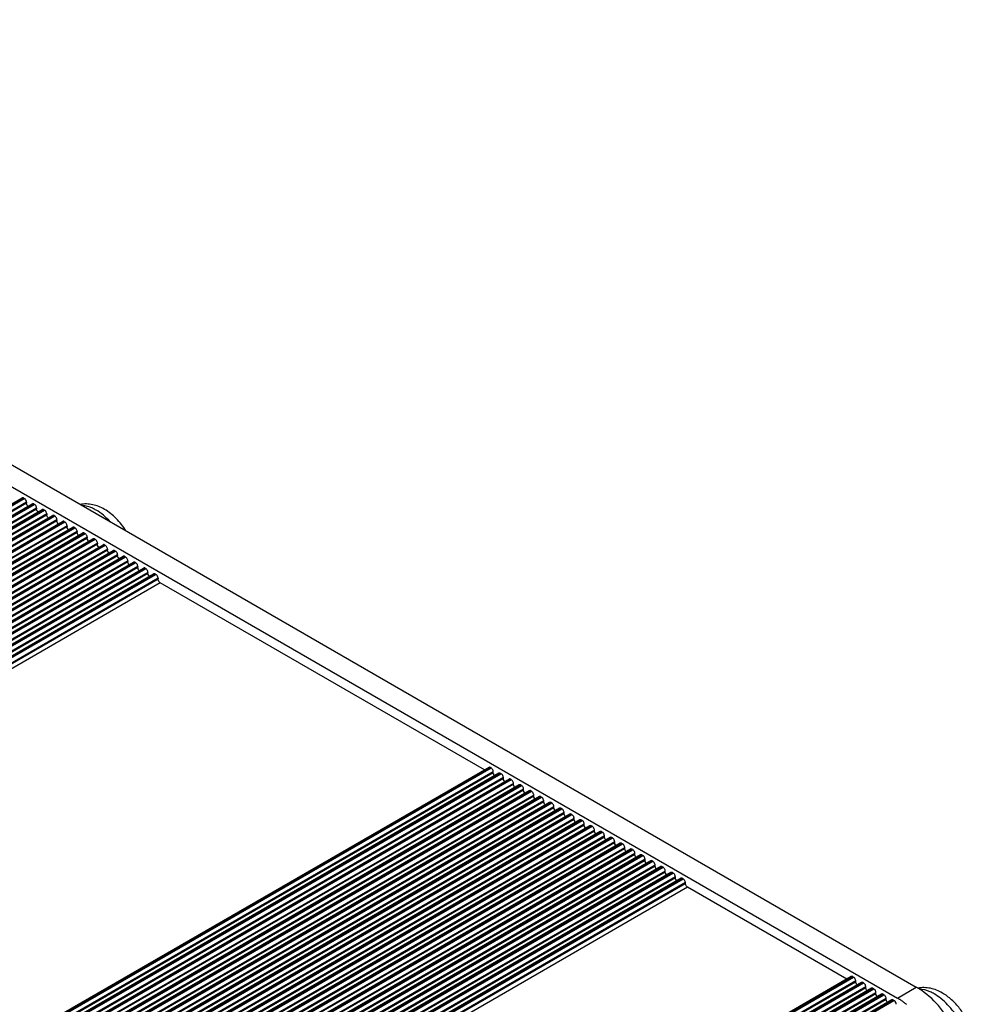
# Model space of a CAD drawing. Header units: inches. Extents: x 0 to 17, y 0 to 11.
# Tile 42 of 44: x 11.7 to 12.8, y 3.9 to 5. Entities that reach past the tile are written whole.
import ezdxf

# ---------------------------------------------------------------- set-up
doc = ezdxf.new("R2010")
doc.units = ezdxf.units.IN
doc.header["$LTSCALE"] = 0.935
doc.header["$MEASUREMENT"] = 0
doc.layers.get('0').update_dxf_attribs({"linetype": 'CONTINUOUS'})

msp = doc.modelspace()

# ---------------------------------------------------------------- linework, layer by layer
at = {"color": 7, "linetype": 'Continuous'}
for p, q in [((10.8838, 4.9585), (12.7281, 3.8936)), ((10.8629, 4.9464), (12.7073, 3.8816)), ((9.4383, 3.1008), (11.7441, 4.432)), ((11.7458, 4.4319), (9.4393, 3.1003)), ((9.44, 3.0999), (11.7465, 4.4315)), ((11.7489, 4.4273), (9.4449, 3.097)), ((9.4456, 3.0966), (11.7489, 4.4265)), ((9.4495, 3.0944), (11.7552, 4.4256)), ((11.7569, 4.4254), (9.4505, 3.0938)), ((9.4512, 3.0934), (11.7576, 4.425)), ((11.7458, 4.4319), (11.7465, 4.4315)), ((11.7489, 4.4273), (11.7489, 4.4265)), ((11.7492, 4.4249), (11.7489, 4.4265)), ((11.7569, 4.4254), (11.7576, 4.425)), ((11.76, 4.4208), (9.456, 3.0906)), ((9.4567, 3.0902), (11.76, 4.42)), ((9.4606, 3.088), (11.7663, 4.4192)), ((11.768, 4.419), (9.4616, 3.0874)), ((9.4623, 3.087), (11.7687, 4.4186)), ((11.7712, 4.4144), (9.4672, 3.0842)), ((9.4679, 3.0838), (11.7712, 4.4136)), ((9.4717, 3.0816), (11.7775, 4.4128)), ((11.7792, 4.4126), (9.4727, 3.081)), ((9.4734, 3.0806), (11.7799, 4.4122)), ((11.76, 4.4208), (11.76, 4.42)), ((11.7604, 4.4184), (11.76, 4.42)), ((11.768, 4.419), (11.7687, 4.4186)), ((11.7712, 4.4144), (11.7712, 4.4136)), ((11.7715, 4.412), (11.7712, 4.4136)), ((11.7792, 4.4126), (11.7799, 4.4122)), ((11.7823, 4.408), (9.4783, 3.0778)), ((9.479, 3.0774), (11.7823, 4.4072)), ((9.4829, 3.0751), (11.7886, 4.4063)), ((11.7903, 4.4062), (9.4839, 3.0745)), ((9.4846, 3.0741), (11.791, 4.4058)), ((11.7935, 4.4015), (9.4894, 3.0713)), ((9.4901, 3.0709), (11.7935, 4.4007)), ((11.7823, 4.408), (11.7823, 4.4072)), ((11.7826, 4.4056), (11.7823, 4.4072)), ((11.7903, 4.4062), (11.791, 4.4058)), ((11.7935, 4.4015), (11.7935, 4.4007)), ((11.7938, 4.3991), (11.7935, 4.4007)), ((9.494, 3.0687), (11.7997, 4.3999)), ((11.8015, 4.3997), (9.495, 3.0681)), ((9.4957, 3.0677), (11.8022, 4.3993)), ((11.8046, 4.3951), (9.5006, 3.0649)), ((9.5013, 3.0645), (11.8046, 4.3943)), ((9.5051, 3.0623), (11.8109, 4.3935)), ((11.8126, 4.3933), (9.5061, 3.0617)), ((9.5068, 3.0613), (11.8133, 4.3929)), ((11.8015, 4.3997), (11.8022, 4.3993)), ((11.8046, 4.3951), (11.8046, 4.3943)), ((11.8049, 4.3927), (11.8046, 4.3943)), ((11.8126, 4.3933), (11.8133, 4.3929)), ((11.8157, 4.3887), (9.5117, 3.0585)), ((9.5124, 3.0581), (11.8157, 4.3879)), ((9.5163, 3.0558), (11.822, 4.387)), ((11.8237, 4.3869), (9.5173, 3.0553)), ((9.518, 3.0549), (11.8244, 4.3865)), ((11.8269, 4.3823), (9.5228, 3.052)), ((9.5235, 3.0516), (11.8269, 4.3814)), ((9.5274, 3.0494), (11.8331, 4.3806)), ((11.8349, 4.3804), (9.5284, 3.0488)), ((9.5291, 3.0484), (11.8356, 4.38)), ((11.8157, 4.3887), (11.8157, 4.3879)), ((11.8161, 4.3863), (11.8157, 4.3879)), ((11.8237, 4.3869), (11.8244, 4.3865)), ((11.8269, 4.3823), (11.8269, 4.3814)), ((11.8272, 4.3798), (11.8269, 4.3814)), ((11.8349, 4.3804), (11.8356, 4.38)), ((11.838, 4.3758), (9.534, 3.0456)), ((9.5347, 3.0452), (11.838, 4.375)), ((9.5385, 3.043), (11.8443, 4.3742)), ((11.846, 4.374), (9.5395, 3.0424)), ((9.5402, 3.042), (11.8467, 4.3736)), ((11.8491, 4.3694), (9.5451, 3.0392)), ((9.5458, 3.0388), (11.8491, 4.3686)), ((9.5497, 3.0366), (11.8554, 4.3678)), ((11.8571, 4.3676), (9.5507, 3.036)), ((11.838, 4.3758), (11.838, 4.375)), ((11.8383, 4.3734), (11.838, 4.375)), ((11.846, 4.374), (11.8467, 4.3736)), ((11.8491, 4.3694), (11.8491, 4.3686)), ((11.8495, 4.367), (11.8491, 4.3686)), ((11.8571, 4.3676), (11.8578, 4.3672)), ((9.5514, 3.0356), (11.8578, 4.3672)), ((11.8603, 4.363), (9.5563, 3.0328)), ((9.5569, 3.0324), (11.8603, 4.3622)), ((9.5608, 3.0301), (11.8665, 4.3613)), ((11.8683, 4.3612), (9.5618, 3.0295)), ((9.5625, 3.0291), (11.869, 4.3608)), ((11.8603, 4.363), (11.8603, 4.3622)), ((11.8606, 4.3606), (11.8603, 4.3622)), ((11.8683, 4.3612), (11.869, 4.3608)), ((11.8714, 4.3565), (9.5674, 3.0263)), ((9.5681, 3.0259), (11.8714, 4.3557)), ((9.5719, 3.0237), (11.8777, 4.3549)), ((11.8794, 4.3547), (9.573, 3.0231)), ((9.5737, 3.0227), (11.8801, 4.3543)), ((11.8825, 4.3501), (9.5785, 3.0199)), ((9.5792, 3.0195), (11.8825, 4.3493)), ((9.5831, 3.0173), (11.8888, 4.3485)), ((11.8905, 4.3483), (9.5841, 3.0167)), ((9.5848, 3.0163), (11.8912, 4.3479)), ((11.8714, 4.3565), (11.8714, 4.3557)), ((11.8717, 4.3541), (11.8714, 4.3557)), ((11.8794, 4.3547), (11.8801, 4.3543)), ((11.8825, 4.3501), (11.8825, 4.3493)), ((11.8829, 4.3477), (11.8825, 4.3493)), ((11.8905, 4.3483), (11.8912, 4.3479)), ((11.8937, 4.3437), (9.5897, 3.0135)), ((9.5904, 3.0131), (11.8937, 4.3429)), ((11.8961, 4.3387), (9.5952, 3.0103)), ((11.8937, 4.3437), (11.8937, 4.3429)), ((12.2528, 4.1327), (11.8961, 4.3387)), ((12.2577, 4.1355), (9.9519, 2.8043)), ((12.2594, 4.1353), (9.953, 2.8037)), ((9.9537, 2.8033), (12.2601, 4.1349)), ((12.2625, 4.1307), (9.9585, 2.8005)), ((9.9592, 2.8001), (12.2625, 4.1299)), ((12.2601, 4.1349), (12.2594, 4.1353)), ((12.2625, 4.1299), (12.2625, 4.1307)), ((12.2629, 4.1283), (12.2625, 4.1299)), ((12.2688, 4.1291), (9.9631, 2.7979)), ((12.2705, 4.1289), (9.9641, 2.7973)), ((9.9648, 2.7969), (12.2712, 4.1285)), ((12.2737, 4.1243), (9.9697, 2.7941)), ((9.9704, 2.7937), (12.2737, 4.1235)), ((12.28, 4.1226), (9.9742, 2.7914)), ((12.2817, 4.1225), (9.9752, 2.7909)), ((9.9759, 2.7905), (12.2824, 4.1221)), ((12.2712, 4.1285), (12.2705, 4.1289)), ((12.2737, 4.1235), (12.2737, 4.1243)), ((12.274, 4.1219), (12.2737, 4.1235)), ((12.2824, 4.1221), (12.2817, 4.1225)), ((12.2848, 4.1179), (9.9808, 2.7876)), ((9.9815, 2.7872), (12.2848, 4.1171)), ((12.2911, 4.1162), (9.9854, 2.785)), ((12.2928, 4.1161), (9.9864, 2.7844)), ((9.9871, 2.784), (12.2935, 4.1156)), ((12.2959, 4.1114), (9.9919, 2.7812)), ((9.9926, 2.7808), (12.2959, 4.1106)), ((12.3022, 4.1098), (9.9965, 2.7786)), ((12.3039, 4.1096), (9.9975, 2.778)), ((9.9982, 2.7776), (12.3046, 4.1092)), ((12.2848, 4.1171), (12.2848, 4.1179)), ((12.2851, 4.1155), (12.2848, 4.1171)), ((12.2935, 4.1156), (12.2928, 4.1161)), ((12.2959, 4.1106), (12.2959, 4.1114)), ((12.2963, 4.109), (12.2959, 4.1106)), ((12.3046, 4.1092), (12.3039, 4.1096)), ((12.3071, 4.105), (10.0031, 2.7748)), ((10.0038, 2.7744), (12.3071, 4.1042)), ((12.3134, 4.1034), (10.0076, 2.7722)), ((12.3151, 4.1032), (10.0086, 2.7716)), ((10.0093, 2.7712), (12.3158, 4.1028)), ((12.3182, 4.0986), (10.0142, 2.7684)), ((10.0149, 2.768), (12.3182, 4.0978)), ((12.3245, 4.0969), (10.0188, 2.7657)), ((12.3262, 4.0968), (10.0198, 2.7651)), ((12.3071, 4.1042), (12.3071, 4.105)), ((12.3074, 4.1026), (12.3071, 4.1042)), ((12.3158, 4.1028), (12.3151, 4.1032)), ((12.3182, 4.0978), (12.3182, 4.0986)), ((12.3185, 4.0962), (12.3182, 4.0978)), ((12.3269, 4.0964), (12.3262, 4.0968)), ((10.0205, 2.7647), (12.3269, 4.0964)), ((12.3293, 4.0921), (10.0253, 2.7619)), ((10.026, 2.7615), (12.3293, 4.0913)), ((12.3356, 4.0905), (10.0299, 2.7593)), ((12.3374, 4.0903), (10.0309, 2.7587)), ((10.0316, 2.7583), (12.338, 4.0899)), ((12.3293, 4.0913), (12.3293, 4.0921)), ((12.3297, 4.0897), (12.3293, 4.0913)), ((12.338, 4.0899), (12.3374, 4.0903)), ((12.3405, 4.0857), (10.0365, 2.7555)), ((10.0372, 2.7551), (12.3405, 4.0849)), ((12.3468, 4.0841), (10.041, 2.7529)), ((12.3485, 4.0839), (10.042, 2.7523)), ((10.0427, 2.7519), (12.3492, 4.0835)), ((12.3516, 4.0793), (10.0476, 2.7491)), ((10.0483, 2.7487), (12.3516, 4.0785)), ((12.3579, 4.0776), (10.0522, 2.7464)), ((12.3596, 4.0775), (10.0532, 2.7459)), ((10.0539, 2.7455), (12.3603, 4.0771)), ((12.3405, 4.0849), (12.3405, 4.0857)), ((12.3408, 4.0833), (12.3405, 4.0849)), ((12.3492, 4.0835), (12.3485, 4.0839)), ((12.3516, 4.0785), (12.3516, 4.0793)), ((12.3519, 4.0769), (12.3516, 4.0785)), ((12.3603, 4.0771), (12.3596, 4.0775)), ((12.3628, 4.0729), (10.0587, 2.7426)), ((10.0594, 2.7422), (12.3628, 4.0721)), ((12.369, 4.0712), (10.0633, 2.74)), ((12.3708, 4.071), (10.0643, 2.7394)), ((10.065, 2.739), (12.3715, 4.0706)), ((12.3739, 4.0664), (10.0699, 2.7362)), ((10.0706, 2.7358), (12.3739, 4.0656)), ((12.3802, 4.0648), (10.0744, 2.7336)), ((12.3819, 4.0646), (10.0754, 2.733)), ((10.0761, 2.7326), (12.3826, 4.0642)), ((12.3628, 4.0721), (12.3628, 4.0729)), ((12.3631, 4.0705), (12.3628, 4.0721)), ((12.3715, 4.0706), (12.3708, 4.071)), ((12.3739, 4.0656), (12.3739, 4.0664)), ((12.3742, 4.064), (12.3739, 4.0656)), ((12.3826, 4.0642), (12.3819, 4.0646)), ((12.385, 4.06), (10.081, 2.7298)), ((10.0817, 2.7294), (12.385, 4.0592)), ((12.3913, 4.0584), (10.0856, 2.7272)), ((12.393, 4.0582), (10.0866, 2.7266)), ((10.0873, 2.7262), (12.3937, 4.0578)), ((12.3962, 4.0536), (10.0922, 2.7234)), ((12.385, 4.0592), (12.385, 4.06)), ((12.3854, 4.0576), (12.385, 4.0592)), ((12.3937, 4.0578), (12.393, 4.0582)), ((12.3962, 4.0528), (12.3962, 4.0536)), ((10.0928, 2.723), (12.3962, 4.0528)), ((12.4024, 4.0519), (10.0967, 2.7207)), ((12.4042, 4.0518), (10.0977, 2.7201)), ((10.0984, 2.7197), (12.4049, 4.0514)), ((12.4073, 4.0471), (10.1033, 2.7169)), ((10.104, 2.7165), (12.4073, 4.0463)), ((12.4136, 4.0455), (10.1078, 2.7143)), ((12.4153, 4.0453), (10.1089, 2.7137)), ((10.1095, 2.7133), (12.416, 4.0449)), ((12.3965, 4.0512), (12.3962, 4.0528)), ((12.4049, 4.0514), (12.4042, 4.0518)), ((12.4073, 4.0463), (12.4073, 4.0471)), ((12.4076, 4.0447), (12.4073, 4.0463)), ((12.416, 4.0449), (12.4153, 4.0453)), ((12.4184, 4.0407), (10.1144, 2.7105)), ((10.1151, 2.7101), (12.4184, 4.0399)), ((12.4247, 4.0391), (10.119, 2.7079)), ((12.4264, 4.0389), (10.12, 2.7073)), ((10.1207, 2.7069), (12.4271, 4.0385)), ((12.4296, 4.0343), (10.1256, 2.7041)), ((10.1263, 2.7037), (12.4296, 4.0335)), ((12.4359, 4.0326), (10.1301, 2.7014)), ((12.4376, 4.0325), (10.1311, 2.7009)), ((10.1318, 2.7005), (12.4383, 4.0321)), ((12.4184, 4.0399), (12.4184, 4.0407)), ((12.4188, 4.0383), (12.4184, 4.0399)), ((12.4271, 4.0385), (12.4264, 4.0389)), ((12.4296, 4.0335), (12.4296, 4.0343)), ((12.4299, 4.0319), (12.4296, 4.0335)), ((12.4383, 4.0321), (12.4376, 4.0325)), ((12.4407, 4.0279), (10.1367, 2.6976)), ((10.1374, 2.6972), (12.4407, 4.027)), ((12.447, 4.0262), (10.1413, 2.695)), ((12.4487, 4.026), (10.1423, 2.6944)), ((10.143, 2.694), (12.4494, 4.0256)), ((12.4518, 4.0214), (10.1478, 2.6912)), ((12.4407, 4.027), (12.4407, 4.0279)), ((12.441, 4.0254), (12.4407, 4.027)), ((12.4494, 4.0256), (12.4487, 4.026)), ((12.4518, 4.0206), (12.4518, 4.0214)), ((10.1485, 2.6908), (12.4518, 4.0206)), ((12.4581, 4.0198), (10.1524, 2.6886)), ((12.4598, 4.0196), (10.1534, 2.688)), ((10.1541, 2.6876), (12.4605, 4.0192)), ((12.463, 4.015), (10.159, 2.6848)), ((10.1597, 2.6844), (12.463, 4.0142)), ((12.4693, 4.0134), (10.1635, 2.6822)), ((12.471, 4.0132), (10.1645, 2.6816)), ((10.1652, 2.6812), (12.4717, 4.0128)), ((12.4522, 4.019), (12.4518, 4.0206)), ((12.4605, 4.0192), (12.4598, 4.0196)), ((12.463, 4.0142), (12.463, 4.015)), ((12.4633, 4.0126), (12.463, 4.0142)), ((12.4717, 4.0128), (12.471, 4.0132)), ((12.4741, 4.0086), (10.1701, 2.6784)), ((10.1708, 2.678), (12.4741, 4.0078)), ((12.4765, 4.0035), (10.1757, 2.6751)), ((12.4741, 4.0078), (12.4741, 4.0086)), ((12.6518, 3.9024), (12.4765, 4.0035)), ((12.6566, 3.9052), (10.3509, 2.574)), ((12.6584, 3.905), (10.3519, 2.5734)), ((10.3526, 2.573), (12.6591, 3.9046)), ((12.6591, 3.9046), (12.6584, 3.905)), ((12.6615, 3.9004), (10.3575, 2.5702)), ((10.3582, 2.5698), (12.6615, 3.8996)), ((12.6678, 3.8987), (10.362, 2.5675)), ((12.6695, 3.8986), (10.3631, 2.567)), ((10.3637, 2.5666), (12.6702, 3.8982)), ((12.6726, 3.8939), (10.3686, 2.5637)), ((10.3693, 2.5633), (12.6726, 3.8931)), ((12.6789, 3.8923), (10.3732, 2.5611)), ((12.6806, 3.8921), (10.3742, 2.5605)), ((10.3749, 2.5601), (12.6813, 3.8917)), ((12.6615, 3.8996), (12.6615, 3.9004)), ((12.6618, 3.898), (12.6615, 3.8996)), ((12.6702, 3.8982), (12.6695, 3.8986)), ((12.6726, 3.8931), (12.6726, 3.8939)), ((12.673, 3.8915), (12.6726, 3.8931)), ((12.6813, 3.8917), (12.6806, 3.8921)), ((12.7073, 3.8816), (12.7281, 3.8936)), ((12.6838, 3.8875), (10.3798, 2.5573)), ((10.3805, 2.5569), (12.6838, 3.8867)), ((12.69, 3.8859), (10.3843, 2.5547)), ((12.6918, 3.8857), (10.3853, 2.5541)), ((10.386, 2.5537), (12.6925, 3.8853)), ((12.6949, 3.8811), (10.3909, 2.5509)), ((10.3916, 2.5505), (12.6949, 3.8803)), ((12.6838, 3.8867), (12.6838, 3.8875)), ((12.6841, 3.8851), (12.6838, 3.8867)), ((12.6925, 3.8853), (12.6918, 3.8857)), ((12.6949, 3.8803), (12.6949, 3.8811)), ((12.6952, 3.8787), (12.6949, 3.8803)), ((12.7012, 3.8795), (10.3954, 2.5482)), ((12.7029, 3.8793), (10.3965, 2.5477)), ((10.3969, 2.5471), (12.7036, 3.8789)), ((12.7036, 3.8789), (12.7029, 3.8793))]:
    msp.add_line(p, q, dxfattribs=at)
for centre, radius, start, end in [((12.6696, 3.8163), 0.0754, 57.7523, 59.9858), ((12.6678, 3.8135), 0.0787, 57.4257, 57.7662), ((12.6654, 3.8098), 0.0831, 54.4223, 57.4022), ((12.6622, 3.8053), 0.0886, 53.2711, 54.4423), ((12.6604, 3.8028), 0.0917, 52.0159, 53.2708), ((12.6591, 3.8011), 0.0938, 51.6075, 52.0192)]:
    msp.add_arc(centre, radius, start, end, dxfattribs=at)
for points, knots in [([(11.7458, 4.4319), (11.7456, 4.432), (11.7451, 4.4322), (11.7444, 4.4323), (11.7441, 4.432)], [0, 0, 0, 0, 0.29391, 1, 1, 1, 1]), ([(11.7489, 4.4273), (11.7489, 4.4277), (11.7486, 4.4293), (11.7476, 4.4308), (11.7465, 4.4315)], [0, 0, 0, 0, 0.240524, 1, 1, 1, 1]), ([(11.7569, 4.4254), (11.7568, 4.4255), (11.7562, 4.4258), (11.7556, 4.4258), (11.7552, 4.4256)], [0, 0, 0, 0, 0.29391, 1, 1, 1, 1]), ([(11.76, 4.4208), (11.76, 4.4212), (11.7597, 4.4229), (11.7587, 4.4244), (11.7576, 4.425)], [0, 0, 0, 0, 0.240524, 1, 1, 1, 1]), ([(11.8347, 4.4195), (11.8327, 4.4207), (11.8285, 4.4228), (11.8218, 4.4248), (11.8149, 4.4257), (11.8103, 4.4253), (11.8081, 4.4249)], [0, 0, 0, 0, 0.255238, 0.505444, 0.753031, 1, 1, 1, 1]), ([(11.8256, 4.4186), (11.8243, 4.4193), (11.8194, 4.4219), (11.814, 4.4235), (11.8101, 4.4238)], [0, 0, 0, 0, 0.272871, 1, 1, 1, 1]), ([(11.768, 4.419), (11.7679, 4.4191), (11.7674, 4.4194), (11.7667, 4.4194), (11.7663, 4.4192)], [0, 0, 0, 0, 0.29391, 1, 1, 1, 1]), ([(11.7712, 4.4144), (11.7712, 4.4148), (11.7709, 4.4164), (11.7698, 4.418), (11.7687, 4.4186)], [0, 0, 0, 0, 0.240524, 1, 1, 1, 1]), ([(11.7792, 4.4126), (11.779, 4.4127), (11.7785, 4.4129), (11.7778, 4.413), (11.7775, 4.4128)], [0, 0, 0, 0, 0.29391, 1, 1, 1, 1]), ([(11.7823, 4.408), (11.7823, 4.4084), (11.782, 4.41), (11.781, 4.4116), (11.7799, 4.4122)], [0, 0, 0, 0, 0.240524, 1, 1, 1, 1]), ([(11.8411, 4.4059), (11.8388, 4.4084), (11.8339, 4.4131), (11.8284, 4.417), (11.8256, 4.4186)], [0, 0, 0, 0, 0.519628, 1, 1, 1, 1]), ([(11.8583, 4.3959), (11.8552, 4.4008), (11.8483, 4.4097), (11.8394, 4.4168), (11.8347, 4.4195)], [0, 0, 0, 0, 0.513074, 1, 1, 1, 1]), ([(11.7903, 4.4062), (11.7902, 4.4062), (11.7896, 4.4065), (11.789, 4.4065), (11.7886, 4.4063)], [0, 0, 0, 0, 0.29391, 1, 1, 1, 1]), ([(11.7935, 4.4015), (11.7935, 4.4019), (11.7932, 4.4036), (11.7921, 4.4051), (11.791, 4.4058)], [0, 0, 0, 0, 0.240524, 1, 1, 1, 1]), ([(11.8015, 4.3997), (11.8013, 4.3998), (11.8008, 4.4001), (11.8001, 4.4001), (11.7997, 4.3999)], [0, 0, 0, 0, 0.29391, 1, 1, 1, 1]), ([(11.8046, 4.3951), (11.8046, 4.3955), (11.8043, 4.3971), (11.8032, 4.3987), (11.8022, 4.3993)], [0, 0, 0, 0, 0.240524, 1, 1, 1, 1]), ([(11.8126, 4.3933), (11.8124, 4.3934), (11.8119, 4.3936), (11.8112, 4.3937), (11.8109, 4.3935)], [0, 0, 0, 0, 0.29391, 1, 1, 1, 1]), ([(11.8157, 4.3887), (11.8157, 4.3891), (11.8154, 4.3907), (11.8144, 4.3923), (11.8133, 4.3929)], [0, 0, 0, 0, 0.240524, 1, 1, 1, 1]), ([(11.8237, 4.3869), (11.8236, 4.387), (11.8231, 4.3872), (11.8224, 4.3873), (11.822, 4.387)], [0, 0, 0, 0, 0.29391, 1, 1, 1, 1]), ([(11.8269, 4.3823), (11.8269, 4.3827), (11.8266, 4.3843), (11.8255, 4.3858), (11.8244, 4.3865)], [0, 0, 0, 0, 0.240524, 1, 1, 1, 1]), ([(11.8349, 4.3804), (11.8347, 4.3805), (11.8342, 4.3808), (11.8335, 4.3808), (11.8331, 4.3806)], [0, 0, 0, 0, 0.29391, 1, 1, 1, 1]), ([(11.838, 4.3758), (11.838, 4.3762), (11.8377, 4.3779), (11.8366, 4.3794), (11.8356, 4.38)], [0, 0, 0, 0, 0.240524, 1, 1, 1, 1]), ([(11.846, 4.374), (11.8458, 4.3741), (11.8453, 4.3744), (11.8446, 4.3744), (11.8443, 4.3742)], [0, 0, 0, 0, 0.29391, 1, 1, 1, 1]), ([(11.8491, 4.3694), (11.8491, 4.3698), (11.8488, 4.3714), (11.8478, 4.373), (11.8467, 4.3736)], [0, 0, 0, 0, 0.240524, 1, 1, 1, 1]), ([(11.8571, 4.3676), (11.857, 4.3677), (11.8565, 4.3679), (11.8558, 4.368), (11.8554, 4.3678)], [0, 0, 0, 0, 0.29391, 1, 1, 1, 1]), ([(11.8603, 4.363), (11.8603, 4.3634), (11.86, 4.365), (11.8589, 4.3666), (11.8578, 4.3672)], [0, 0, 0, 0, 0.240524, 1, 1, 1, 1]), ([(11.8683, 4.3612), (11.8681, 4.3612), (11.8676, 4.3615), (11.8669, 4.3615), (11.8665, 4.3613)], [0, 0, 0, 0, 0.29391, 1, 1, 1, 1]), ([(11.8714, 4.3565), (11.8714, 4.3569), (11.8711, 4.3586), (11.8701, 4.3601), (11.869, 4.3608)], [0, 0, 0, 0, 0.240524, 1, 1, 1, 1]), ([(11.8794, 4.3547), (11.8793, 4.3548), (11.8787, 4.3551), (11.878, 4.3551), (11.8777, 4.3549)], [0, 0, 0, 0, 0.29391, 1, 1, 1, 1]), ([(11.8825, 4.3501), (11.8825, 4.3505), (11.8822, 4.3521), (11.8812, 4.3537), (11.8801, 4.3543)], [0, 0, 0, 0, 0.240524, 1, 1, 1, 1]), ([(11.8905, 4.3483), (11.8904, 4.3484), (11.8899, 4.3486), (11.8892, 4.3487), (11.8888, 4.3485)], [0, 0, 0, 0, 0.29391, 1, 1, 1, 1]), ([(11.8937, 4.3437), (11.8937, 4.3441), (11.8934, 4.3457), (11.8923, 4.3473), (11.8912, 4.3479)], [0, 0, 0, 0, 0.240524, 1, 1, 1, 1]), ([(11.8961, 4.3387), (11.8958, 4.3389), (11.8945, 4.3399), (11.8937, 4.3416), (11.8937, 4.3429)], [0, 0, 0, 0, 0.240522, 1, 1, 1, 1]), ([(12.2594, 4.1353), (12.2593, 4.1354), (12.2587, 4.1357), (12.258, 4.1357), (12.2577, 4.1355)], [0, 0, 0, 0, 0.29391, 1, 1, 1, 1]), ([(12.2625, 4.1307), (12.2625, 4.1311), (12.2622, 4.1328), (12.2612, 4.1343), (12.2601, 4.1349)], [0, 0, 0, 0, 0.240524, 1, 1, 1, 1]), ([(12.2705, 4.1289), (12.2704, 4.129), (12.2699, 4.1293), (12.2692, 4.1293), (12.2688, 4.1291)], [0, 0, 0, 0, 0.29391, 1, 1, 1, 1]), ([(12.2737, 4.1243), (12.2737, 4.1247), (12.2734, 4.1263), (12.2723, 4.1279), (12.2712, 4.1285)], [0, 0, 0, 0, 0.240524, 1, 1, 1, 1]), ([(12.2817, 4.1225), (12.2815, 4.1226), (12.281, 4.1228), (12.2803, 4.1229), (12.28, 4.1226)], [0, 0, 0, 0, 0.29391, 1, 1, 1, 1]), ([(12.2848, 4.1179), (12.2848, 4.1183), (12.2845, 4.1199), (12.2835, 4.1214), (12.2824, 4.1221)], [0, 0, 0, 0, 0.240524, 1, 1, 1, 1]), ([(12.2928, 4.1161), (12.2927, 4.1161), (12.2921, 4.1164), (12.2914, 4.1164), (12.2911, 4.1162)], [0, 0, 0, 0, 0.29391, 1, 1, 1, 1]), ([(12.2959, 4.1114), (12.2959, 4.1118), (12.2956, 4.1135), (12.2946, 4.115), (12.2935, 4.1156)], [0, 0, 0, 0, 0.240524, 1, 1, 1, 1]), ([(12.3039, 4.1096), (12.3038, 4.1097), (12.3033, 4.11), (12.3026, 4.11), (12.3022, 4.1098)], [0, 0, 0, 0, 0.29391, 1, 1, 1, 1]), ([(12.3071, 4.105), (12.3071, 4.1054), (12.3068, 4.107), (12.3057, 4.1086), (12.3046, 4.1092)], [0, 0, 0, 0, 0.240524, 1, 1, 1, 1]), ([(12.3151, 4.1032), (12.3149, 4.1033), (12.3144, 4.1035), (12.3137, 4.1036), (12.3134, 4.1034)], [0, 0, 0, 0, 0.29391, 1, 1, 1, 1]), ([(12.3182, 4.0986), (12.3182, 4.099), (12.3179, 4.1006), (12.3169, 4.1022), (12.3158, 4.1028)], [0, 0, 0, 0, 0.240524, 1, 1, 1, 1]), ([(12.3262, 4.0968), (12.3261, 4.0968), (12.3255, 4.0971), (12.3249, 4.0971), (12.3245, 4.0969)], [0, 0, 0, 0, 0.29391, 1, 1, 1, 1]), ([(12.3293, 4.0921), (12.3293, 4.0925), (12.3291, 4.0942), (12.328, 4.0957), (12.3269, 4.0964)], [0, 0, 0, 0, 0.240524, 1, 1, 1, 1]), ([(12.3374, 4.0903), (12.3372, 4.0904), (12.3367, 4.0907), (12.336, 4.0907), (12.3356, 4.0905)], [0, 0, 0, 0, 0.29391, 1, 1, 1, 1]), ([(12.3405, 4.0857), (12.3405, 4.0861), (12.3402, 4.0878), (12.3391, 4.0893), (12.338, 4.0899)], [0, 0, 0, 0, 0.240524, 1, 1, 1, 1]), ([(12.3485, 4.0839), (12.3483, 4.084), (12.3478, 4.0842), (12.3471, 4.0843), (12.3468, 4.0841)], [0, 0, 0, 0, 0.29391, 1, 1, 1, 1]), ([(12.3516, 4.0793), (12.3516, 4.0797), (12.3513, 4.0813), (12.3503, 4.0829), (12.3492, 4.0835)], [0, 0, 0, 0, 0.240524, 1, 1, 1, 1]), ([(12.3596, 4.0775), (12.3595, 4.0776), (12.3589, 4.0778), (12.3583, 4.0779), (12.3579, 4.0776)], [0, 0, 0, 0, 0.29391, 1, 1, 1, 1]), ([(12.3628, 4.0729), (12.3628, 4.0733), (12.3625, 4.0749), (12.3614, 4.0764), (12.3603, 4.0771)], [0, 0, 0, 0, 0.240524, 1, 1, 1, 1]), ([(12.3708, 4.071), (12.3706, 4.0711), (12.3701, 4.0714), (12.3694, 4.0714), (12.369, 4.0712)], [0, 0, 0, 0, 0.29391, 1, 1, 1, 1]), ([(12.3739, 4.0664), (12.3739, 4.0668), (12.3736, 4.0685), (12.3725, 4.07), (12.3715, 4.0706)], [0, 0, 0, 0, 0.240524, 1, 1, 1, 1]), ([(12.3819, 4.0646), (12.3817, 4.0647), (12.3812, 4.065), (12.3805, 4.065), (12.3802, 4.0648)], [0, 0, 0, 0, 0.29391, 1, 1, 1, 1]), ([(12.385, 4.06), (12.385, 4.0604), (12.3847, 4.062), (12.3837, 4.0636), (12.3826, 4.0642)], [0, 0, 0, 0, 0.240524, 1, 1, 1, 1]), ([(12.393, 4.0582), (12.3929, 4.0583), (12.3924, 4.0585), (12.3917, 4.0586), (12.3913, 4.0584)], [0, 0, 0, 0, 0.29391, 1, 1, 1, 1]), ([(12.3962, 4.0536), (12.3962, 4.054), (12.3959, 4.0556), (12.3948, 4.0572), (12.3937, 4.0578)], [0, 0, 0, 0, 0.240524, 1, 1, 1, 1]), ([(12.4042, 4.0518), (12.404, 4.0518), (12.4035, 4.0521), (12.4028, 4.0521), (12.4024, 4.0519)], [0, 0, 0, 0, 0.29391, 1, 1, 1, 1]), ([(12.4073, 4.0471), (12.4073, 4.0475), (12.407, 4.0492), (12.406, 4.0507), (12.4049, 4.0514)], [0, 0, 0, 0, 0.240524, 1, 1, 1, 1]), ([(12.4153, 4.0453), (12.4152, 4.0454), (12.4146, 4.0457), (12.4139, 4.0457), (12.4136, 4.0455)], [0, 0, 0, 0, 0.29391, 1, 1, 1, 1]), ([(12.4184, 4.0407), (12.4184, 4.0411), (12.4181, 4.0427), (12.4171, 4.0443), (12.416, 4.0449)], [0, 0, 0, 0, 0.240524, 1, 1, 1, 1]), ([(12.4264, 4.0389), (12.4263, 4.039), (12.4258, 4.0392), (12.4251, 4.0393), (12.4247, 4.0391)], [0, 0, 0, 0, 0.29391, 1, 1, 1, 1]), ([(12.4296, 4.0343), (12.4296, 4.0347), (12.4293, 4.0363), (12.4282, 4.0379), (12.4271, 4.0385)], [0, 0, 0, 0, 0.240524, 1, 1, 1, 1]), ([(12.4376, 4.0325), (12.4374, 4.0326), (12.4369, 4.0328), (12.4362, 4.0329), (12.4359, 4.0326)], [0, 0, 0, 0, 0.29391, 1, 1, 1, 1]), ([(12.4407, 4.0279), (12.4407, 4.0283), (12.4404, 4.0299), (12.4394, 4.0314), (12.4383, 4.0321)], [0, 0, 0, 0, 0.240524, 1, 1, 1, 1]), ([(12.4487, 4.026), (12.4486, 4.0261), (12.448, 4.0264), (12.4473, 4.0264), (12.447, 4.0262)], [0, 0, 0, 0, 0.29391, 1, 1, 1, 1]), ([(12.4518, 4.0214), (12.4518, 4.0218), (12.4515, 4.0235), (12.4505, 4.025), (12.4494, 4.0256)], [0, 0, 0, 0, 0.240524, 1, 1, 1, 1]), ([(12.4598, 4.0196), (12.4597, 4.0197), (12.4592, 4.02), (12.4585, 4.02), (12.4581, 4.0198)], [0, 0, 0, 0, 0.29391, 1, 1, 1, 1]), ([(12.463, 4.015), (12.463, 4.0154), (12.4627, 4.017), (12.4616, 4.0186), (12.4605, 4.0192)], [0, 0, 0, 0, 0.240524, 1, 1, 1, 1]), ([(12.471, 4.0132), (12.4708, 4.0133), (12.4703, 4.0135), (12.4696, 4.0136), (12.4693, 4.0134)], [0, 0, 0, 0, 0.29391, 1, 1, 1, 1]), ([(12.4741, 4.0086), (12.4741, 4.009), (12.4738, 4.0106), (12.4728, 4.0122), (12.4717, 4.0128)], [0, 0, 0, 0, 0.240524, 1, 1, 1, 1]), ([(12.4765, 4.0035), (12.4762, 4.0037), (12.4749, 4.0048), (12.4741, 4.0065), (12.4741, 4.0078)], [0, 0, 0, 0, 0.240522, 1, 1, 1, 1]), ([(12.6584, 3.905), (12.6582, 3.9051), (12.6577, 3.9053), (12.657, 3.9054), (12.6566, 3.9052)], [0, 0, 0, 0, 0.29391, 1, 1, 1, 1]), ([(12.6615, 3.9004), (12.6615, 3.9008), (12.6612, 3.9024), (12.6602, 3.904), (12.6591, 3.9046)], [0, 0, 0, 0, 0.240524, 1, 1, 1, 1]), ([(12.6695, 3.8986), (12.6694, 3.8987), (12.6688, 3.8989), (12.6681, 3.8989), (12.6678, 3.8987)], [0, 0, 0, 0, 0.29391, 1, 1, 1, 1]), ([(12.6726, 3.8939), (12.6726, 3.8943), (12.6723, 3.896), (12.6713, 3.8975), (12.6702, 3.8982)], [0, 0, 0, 0, 0.240524, 1, 1, 1, 1]), ([(12.6806, 3.8921), (12.6805, 3.8922), (12.68, 3.8925), (12.6793, 3.8925), (12.6789, 3.8923)], [0, 0, 0, 0, 0.29391, 1, 1, 1, 1]), ([(12.6838, 3.8875), (12.6838, 3.8879), (12.6835, 3.8896), (12.6824, 3.8911), (12.6813, 3.8917)], [0, 0, 0, 0, 0.240524, 1, 1, 1, 1]), ([(12.7831, 3.7984), (12.7831, 3.8173), (12.7702, 3.8545), (12.7445, 3.8842), (12.7281, 3.8936)], [0, 0, 0, 0, 0.500001, 1, 1, 1, 1]), ([(12.7569, 3.8871), (12.7548, 3.8883), (12.7506, 3.8904), (12.7438, 3.8925), (12.7368, 3.8933), (12.7322, 3.8929), (12.7299, 3.8924)], [0, 0, 0, 0, 0.255241, 0.505415, 0.752993, 1, 1, 1, 1]), ([(12.7478, 3.8862), (12.7464, 3.887), (12.7412, 3.8897), (12.7355, 3.8913), (12.7312, 3.8915)], [0, 0, 0, 0, 0.274622, 1, 1, 1, 1]), ([(12.6918, 3.8857), (12.6916, 3.8858), (12.6911, 3.8861), (12.6904, 3.8861), (12.69, 3.8859)], [0, 0, 0, 0, 0.29391, 1, 1, 1, 1]), ([(12.6949, 3.8811), (12.6949, 3.8815), (12.6946, 3.8831), (12.6936, 3.8847), (12.6925, 3.8853)], [0, 0, 0, 0, 0.240524, 1, 1, 1, 1]), ([(12.7865, 3.8191), (12.7865, 3.8222), (12.7859, 3.8286), (12.7837, 3.8382), (12.7801, 3.8479), (12.7753, 3.8574), (12.7695, 3.8663), (12.7629, 3.8743), (12.7556, 3.881), (12.7504, 3.8847), (12.7478, 3.8862)], [0, 0, 0, 0, 0.114159, 0.237326, 0.366977, 0.500001, 0.633025, 0.762676, 0.885842, 1, 1, 1, 1]), ([(12.783, 3.8006), (12.7843, 3.802), (12.7865, 3.8052), (12.7891, 3.8105), (12.7908, 3.8161), (12.7921, 3.8241), (12.7917, 3.8345), (12.7887, 3.847), (12.7834, 3.8591), (12.7762, 3.8703), (12.7674, 3.8799), (12.7605, 3.885), (12.7569, 3.8871)], [0, 0, 0, 0, 0.057812, 0.115675, 0.173901, 0.23288, 0.354391, 0.481903, 0.613888, 0.746674, 0.876207, 1, 1, 1, 1]), ([(12.7029, 3.8793), (12.7028, 3.8794), (12.7022, 3.8796), (12.7015, 3.8797), (12.7012, 3.8795)], [0, 0, 0, 0, 0.29391, 1, 1, 1, 1]), ([(12.706, 3.8747), (12.706, 3.8751), (12.7057, 3.8767), (12.7047, 3.8783), (12.7036, 3.8789)], [0, 0, 0, 0, 0.240524, 1, 1, 1, 1])]:
    msp.add_open_spline(points, degree=3, knots=knots, dxfattribs=at)
for points in [[(11.7505, 4.4229), (11.75, 4.4234), (11.7495, 4.4241), (11.7492, 4.4249)], [(11.7617, 4.4164), (11.7611, 4.417), (11.7607, 4.4177), (11.7604, 4.4184)], [(11.7728, 4.41), (11.7722, 4.4106), (11.7718, 4.4113), (11.7715, 4.412)], [(11.7839, 4.4036), (11.7834, 4.4041), (11.7829, 4.4048), (11.7826, 4.4056)], [(11.7951, 4.3972), (11.7945, 4.3977), (11.7941, 4.3984), (11.7938, 4.3991)], [(11.8062, 4.3907), (11.8056, 4.3913), (11.8052, 4.392), (11.8049, 4.3927)], [(11.8173, 4.3843), (11.8168, 4.3849), (11.8163, 4.3855), (11.8161, 4.3863)], [(11.8285, 4.3779), (11.8279, 4.3784), (11.8275, 4.3791), (11.8272, 4.3798)], [(11.8396, 4.3714), (11.8391, 4.372), (11.8386, 4.3727), (11.8383, 4.3734)], [(11.8507, 4.365), (11.8502, 4.3656), (11.8497, 4.3663), (11.8495, 4.367)], [(11.8619, 4.3586), (11.8613, 4.3591), (11.8609, 4.3598), (11.8606, 4.3606)], [(11.873, 4.3522), (11.8725, 4.3527), (11.872, 4.3534), (11.8717, 4.3541)], [(11.8842, 4.3457), (11.8836, 4.3463), (11.8831, 4.347), (11.8829, 4.3477)], [(12.2642, 4.1263), (12.2636, 4.1269), (12.2631, 4.1276), (12.2629, 4.1283)], [(12.2753, 4.1199), (12.2747, 4.1205), (12.2743, 4.1211), (12.274, 4.1219)], [(12.2864, 4.1135), (12.2859, 4.114), (12.2854, 4.1147), (12.2851, 4.1155)], [(12.2976, 4.107), (12.297, 4.1076), (12.2966, 4.1083), (12.2963, 4.109)], [(12.3087, 4.1006), (12.3081, 4.1012), (12.3077, 4.1019), (12.3074, 4.1026)], [(12.3198, 4.0942), (12.3193, 4.0947), (12.3188, 4.0954), (12.3185, 4.0962)], [(12.331, 4.0878), (12.3304, 4.0883), (12.33, 4.089), (12.3297, 4.0897)], [(12.3421, 4.0813), (12.3415, 4.0819), (12.3411, 4.0826), (12.3408, 4.0833)], [(12.3532, 4.0749), (12.3527, 4.0755), (12.3522, 4.0761), (12.3519, 4.0769)], [(12.3644, 4.0685), (12.3638, 4.069), (12.3634, 4.0697), (12.3631, 4.0705)], [(12.3755, 4.062), (12.3749, 4.0626), (12.3745, 4.0633), (12.3742, 4.064)], [(12.3866, 4.0556), (12.3861, 4.0562), (12.3856, 4.0569), (12.3854, 4.0576)], [(12.3978, 4.0492), (12.3972, 4.0497), (12.3968, 4.0504), (12.3965, 4.0512)], [(12.4089, 4.0428), (12.4084, 4.0433), (12.4079, 4.044), (12.4076, 4.0447)], [(12.42, 4.0363), (12.4195, 4.0369), (12.419, 4.0376), (12.4188, 4.0383)], [(12.4312, 4.0299), (12.4306, 4.0305), (12.4302, 4.0311), (12.4299, 4.0319)], [(12.4423, 4.0235), (12.4418, 4.024), (12.4413, 4.0247), (12.441, 4.0254)], [(12.4535, 4.017), (12.4529, 4.0176), (12.4525, 4.0183), (12.4522, 4.019)], [(12.4646, 4.0106), (12.464, 4.0112), (12.4636, 4.0119), (12.4633, 4.0126)], [(12.6631, 3.896), (12.6626, 3.8965), (12.6621, 3.8972), (12.6618, 3.898)], [(12.6742, 3.8896), (12.6737, 3.8901), (12.6732, 3.8908), (12.673, 3.8915)], [(12.6854, 3.8831), (12.6848, 3.8837), (12.6844, 3.8844), (12.6841, 3.8851)], [(12.6965, 3.8767), (12.696, 3.8773), (12.6955, 3.878), (12.6952, 3.8787)]]:
    msp.add_open_spline(points, degree=3, dxfattribs=at)

doc.saveas('drawing.dxf')
